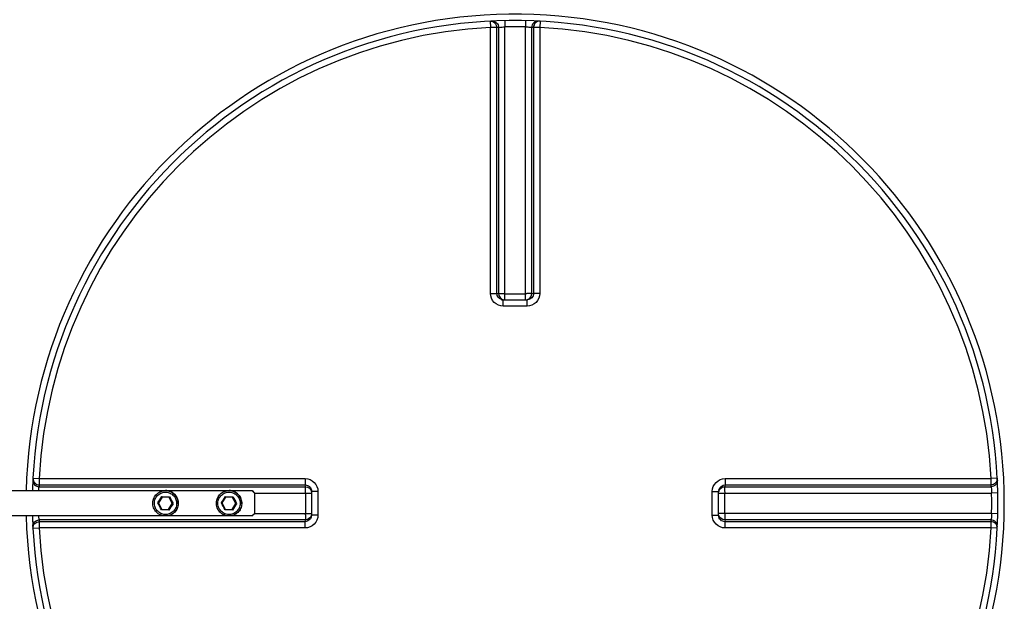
# Model space of a CAD drawing. Header units: millimetres. Extents: x 0 to 297, y 0 to 210.
# Tile 6 of 29: x 45 to 61, y 85 to 94. Entities that reach past the tile are written whole.
import ezdxf

# ---------------------------------------------------------------- set-up
doc = ezdxf.new("R2010")
doc.units = ezdxf.units.MM
doc.header["$LTSCALE"] = 16.335
doc.layers.get('0').update_dxf_attribs({"linetype": 'CONTINUOUS'})
doc.layers.add('01_GLOBAL', color=7, linetype='CONTINUOUS')
doc.layers.add('AXES_REF', color=7, linetype='CONTINUOUS')

msp = doc.modelspace()

# ---------------------------------------------------------------- linework, layer by layer
at = {"color": 9, "linetype": 'Continuous'}
for p, q in [((52.896, 94.16), (52.901, 94.063)), ((53.125, 94.169), (53.127, 94.071)), ((53.453, 94.169), (53.451, 94.071)), ((53.683, 94.16), (53.677, 94.063)), ((52.901, 89.875), (52.901, 94.063)), ((53, 89.874), (53, 94.061)), ((53.028, 94.062), (53.028, 89.871)), ((53.127, 89.774), (53.127, 94.071)), ((53.451, 89.774), (53.451, 94.071)), ((53.55, 89.871), (53.55, 94.062)), ((53.578, 94.061), (53.578, 89.874)), ((53.677, 94.063), (53.677, 89.875)), ((53, 89.874), (53.028, 89.871)), ((53.102, 89.675), (53.102, 89.774)), ((53.127, 89.87), (53.451, 89.87)), ((53.476, 89.675), (53.476, 89.774)), ((53.55, 89.871), (53.578, 89.874)), ((53.289, 89.675), (53.102, 89.675)), ((53.476, 89.675), (53.289, 89.675)), ((45.699, 86.964), (45.797, 86.959)), ((45.797, 86.959), (49.985, 86.959)), ((56.594, 86.959), (60.782, 86.959)), ((57.797, 86.959), (58.012, 86.959)), ((60.879, 86.964), (60.782, 86.959)), ((45.797, 86.831), (49.988, 86.831)), ((45.799, 86.86), (49.986, 86.86)), ((49.988, 86.831), (49.986, 86.86)), ((56.593, 86.86), (56.59, 86.831)), ((56.59, 86.831), (60.781, 86.831)), ((56.593, 86.86), (60.779, 86.86)), ((49.188, 86.732), (50.086, 86.732)), ((49.989, 86.732), (49.989, 86.409)), ((50.185, 86.757), (50.086, 86.757)), ((50.185, 86.757), (50.185, 86.384)), ((56.393, 86.757), (56.492, 86.757)), ((56.393, 86.384), (56.393, 86.757)), ((56.492, 86.732), (60.79, 86.732)), ((56.589, 86.409), (56.589, 86.732)), ((60.887, 86.734), (60.79, 86.732)), ((47.787, 86.371), (47.786, 86.371)), ((48.786, 86.371), (48.786, 86.371)), ((49.188, 86.409), (50.086, 86.409)), ((50.185, 86.384), (50.086, 86.384)), ((56.393, 86.384), (56.492, 86.384)), ((60.79, 86.409), (56.492, 86.409)), ((60.887, 86.407), (60.79, 86.409)), ((45.699, 86.177), (45.797, 86.182)), ((49.988, 86.31), (45.797, 86.31)), ((49.985, 86.182), (45.797, 86.182)), ((49.986, 86.281), (45.799, 86.281)), ((49.986, 86.281), (49.988, 86.31)), ((56.59, 86.31), (56.593, 86.281)), ((60.781, 86.31), (56.59, 86.31)), ((60.779, 86.281), (56.593, 86.281)), ((60.782, 86.182), (56.594, 86.182)), ((60.782, 86.182), (60.611, 86.182)), ((60.879, 86.177), (60.782, 86.182))]:
    msp.add_line(p, q, dxfattribs=at)
at = {"color": 7, "linetype": 'Continuous'}
for p, q in [((53.102, 89.774), (53.093, 89.774)), ((53.102, 89.774), (53.476, 89.774)), ((53.485, 89.774), (53.476, 89.774)), ((44.189, 86.771), (49.148, 86.771)), ((47.732, 86.668), (47.673, 86.576)), ((47.842, 86.663), (47.732, 86.668)), ((47.893, 86.565), (47.842, 86.663)), ((47.844, 86.663), (47.842, 86.663)), ((48.732, 86.668), (48.673, 86.576)), ((48.842, 86.663), (48.732, 86.668)), ((48.892, 86.565), (48.842, 86.663)), ((48.844, 86.663), (48.842, 86.663)), ((49.186, 86.731), (49.146, 86.771)), ((49.148, 86.771), (49.188, 86.731)), ((49.186, 86.731), (49.186, 86.411)), ((49.186, 86.731), (49.188, 86.731)), ((49.188, 86.731), (49.188, 86.411)), ((50.085, 86.766), (50.086, 86.757)), ((50.086, 86.757), (50.086, 86.384)), ((56.492, 86.757), (56.493, 86.766)), ((56.492, 86.384), (56.492, 86.757)), ((56.493, 86.766), (56.493, 86.767)), ((47.666, 86.576), (47.673, 86.576)), ((47.673, 86.576), (47.724, 86.478)), ((47.833, 86.473), (47.893, 86.565)), ((47.895, 86.565), (47.893, 86.565)), ((47.905, 86.565), (47.895, 86.565)), ((48.665, 86.576), (48.673, 86.576)), ((48.673, 86.576), (48.723, 86.478)), ((48.833, 86.473), (48.892, 86.565)), ((48.894, 86.565), (48.892, 86.565)), ((48.904, 86.565), (48.894, 86.565)), ((49.148, 86.371), (44.189, 86.371)), ((47.724, 86.478), (47.833, 86.473)), ((47.724, 86.475), (47.725, 86.478)), ((47.835, 86.473), (47.833, 86.473)), ((48.723, 86.478), (48.833, 86.473)), ((48.723, 86.475), (48.725, 86.478)), ((48.835, 86.473), (48.833, 86.473)), ((49.146, 86.371), (49.186, 86.411)), ((49.188, 86.411), (49.148, 86.371)), ((49.188, 86.411), (49.186, 86.411)), ((50.086, 86.384), (50.085, 86.375)), ((56.493, 86.375), (56.492, 86.384)), ((56.493, 86.374), (56.493, 86.375))]:
    msp.add_line(p, q, dxfattribs=at)
at = {"color": 9, "linetype": 'Continuous'}
for points in [[(56.594, 86.959), (56.731, 86.959), (56.865, 86.959), (56.994, 86.959), (57.118, 86.959), (57.237, 86.959), (57.354, 86.959), (57.468, 86.959), (57.579, 86.959), (57.689, 86.959), (57.797, 86.959)], [(58.119, 86.959), (58.227, 86.959), (58.336, 86.959)], [(58.446, 86.959), (58.558, 86.959), (58.671, 86.959), (58.787, 86.959), (58.905, 86.959), (59.026, 86.959), (59.15, 86.959), (59.277, 86.959), (59.409, 86.959), (59.544, 86.959), (59.684, 86.959), (59.827, 86.959), (59.975, 86.959), (60.128, 86.959), (60.284, 86.959), (60.446, 86.959), (60.611, 86.959)], [(57.236, 86.182), (57.117, 86.182), (56.993, 86.182), (56.864, 86.182), (56.731, 86.182), (56.594, 86.182)], [(57.578, 86.182), (57.467, 86.182), (57.353, 86.182)], [(57.903, 86.182), (57.796, 86.182), (57.688, 86.182)], [(60.127, 86.182), (59.975, 86.182), (59.827, 86.182), (59.683, 86.182), (59.544, 86.182), (59.408, 86.182), (59.277, 86.182), (59.149, 86.182), (59.025, 86.182), (58.904, 86.182), (58.786, 86.182), (58.671, 86.182), (58.557, 86.182), (58.445, 86.182), (58.335, 86.182)]]:
    msp.add_lwpolyline(points, dxfattribs=at)
at = {"color": 7, "linetype": 'Continuous'}
for points in [[(47.898, 86.565), (47.897, 86.565), (47.896, 86.565), (47.895, 86.565), (47.895, 86.565), (47.895, 86.565)], [(47.905, 86.565), (47.903, 86.565), (47.901, 86.565), (47.9, 86.565)], [(48.898, 86.565), (48.897, 86.565), (48.896, 86.565), (48.895, 86.565), (48.895, 86.565), (48.894, 86.565)], [(48.904, 86.565), (48.903, 86.565), (48.901, 86.565), (48.899, 86.565)]]:
    msp.add_lwpolyline(points, dxfattribs=at)
for centre, radius, start, end in [((53.289, 86.571), 7.6, 181.5077, 178.4922), ((47.385, 86.684), 0.398, 327.5111, 328.3697), ((48.384, 86.684), 0.398, 327.5111, 328.3697)]:
    msp.add_arc(centre, radius, start, end, dxfattribs=at)
at = {"color": 9, "linetype": 'Continuous'}
for centre, radius, start, end in [((53.289, 86.571), 7.503, 92.9675, 177.0325), ((53.388, 86.573), 7.498, 92.7532, 92.9681), ((53.289, 86.576), 7.498, 90, 91.236), ((53.289, 86.576), 7.498, 88.764, 90), ((53.19, 86.573), 7.498, 87.0319, 87.2468), ((53.289, 86.571), 7.503, 2.9675, 87.0325), ((53.103, 89.881), 0.107, 252.9521, 258.38), ((53.103, 89.879), 0.105, 258.3693, 264.7148), ((53.127, 98.452), 8.581, 269.8533, 270.0002), ((53.451, 98.456), 8.585, 269.9999, 270.1443), ((53.451, 89.87), 0.0985, 284.9841, 292.5387), ((53.451, 89.87), 0.0981, 292.5703, 300.1619), ((53.288, 86.471), 7.5, 177.0319, 177.2468), ((53.29, 86.471), 7.5, 2.7532, 2.9681), ((37.333, 93.274), 12.313, 327.0486, 327.605), ((48.179, 94.969), 8.305, 266.9047, 267.7294), ((70.702, 98.404), 25.697, 207.1874, 207.4327), ((53.523, 89.533), 6.354, 206.7709, 207.8492), ((38.333, 93.274), 12.313, 327.0486, 327.605), ((49.178, 94.969), 8.305, 266.9047, 267.7294), ((71.702, 98.404), 25.697, 207.1874, 207.4327), ((54.522, 89.533), 6.354, 206.7709, 207.8492), ((41.408, 86.732), 8.581, 359.9998, 0.1467), ((56.59, 86.732), 0.0997, 165.0029, 168.3948), ((56.597, 86.757), 0.105, 169.9788, 174.5832), ((56.599, 86.757), 0.106, 165.1861, 169.982), ((56.589, 86.732), 0.0985, 157.4613, 165.0159), ((56.588, 86.733), 0.0981, 149.8381, 157.4297), ((65.174, 86.732), 8.585, 179.8557, 180.0001), ((53.293, 86.571), 7.498, 358.7642, 1.2358), ((36.467, 80.726), 12.635, 27.0389, 27.5812), ((70.696, 71.877), 27.123, 147.2106, 147.4429), ((53.291, 83.039), 6.438, 146.7946, 147.8589), ((37.467, 80.726), 12.635, 27.0389, 27.5812), ((71.695, 71.877), 27.123, 147.2106, 147.4429), ((54.291, 83.039), 6.438, 146.7946, 147.8589), ((47.378, 77.878), 8.599, 86.9188, 87.7153), ((48.377, 77.878), 8.599, 86.9188, 87.7153), ((41.404, 86.409), 8.585, 359.8557, 0.0001), ((49.99, 86.408), 0.0981, 329.8381, 337.4297), ((49.989, 86.409), 0.0985, 337.4613, 345.0159), ((49.979, 86.385), 0.107, 342.9521, 348.38), ((49.981, 86.384), 0.105, 348.3693, 354.7148), ((65.17, 86.409), 8.581, 179.9998, 180.1467), ((53.288, 86.67), 7.5, 182.7532, 182.9681), ((53.289, 86.571), 7.503, 182.9675, 267.0325), ((53.289, 86.571), 7.503, 272.9675, 357.0325), ((53.29, 86.67), 7.5, 357.0319, 357.2468)]:
    msp.add_arc(centre, radius, start, end, dxfattribs=at)
for points, knots in [([(52.896, 94.16), (52.922, 94.162), (52.977, 94.142), (53, 94.087), (53, 94.061)], [0, 0, 0, 0, 0.498567, 1, 1, 1, 1]), ([(52.924, 94.162), (52.95, 94.163), (53.006, 94.143), (53.028, 94.088), (53.028, 94.062)], [0, 0, 0, 0, 0.498599, 1, 1, 1, 1]), ([(53.654, 94.162), (53.628, 94.163), (53.573, 94.143), (53.55, 94.088), (53.55, 94.062)], [0, 0, 0, 0, 0.498599, 1, 1, 1, 1]), ([(53.683, 94.16), (53.656, 94.162), (53.601, 94.142), (53.578, 94.087), (53.578, 94.061)], [0, 0, 0, 0, 0.498567, 1, 1, 1, 1]), ([(53, 94.061), (52.997, 94.062), (52.963, 94.062), (52.93, 94.063), (52.901, 94.063)], [0, 0, 0, 0, 0.109221, 1, 1, 1, 1]), ([(53.028, 94.062), (53.032, 94.063), (53.065, 94.067), (53.098, 94.07), (53.127, 94.071)], [0, 0, 0, 0, 0.109867, 1, 1, 1, 1]), ([(53.451, 94.071), (53.463, 94.071), (53.496, 94.068), (53.53, 94.068), (53.55, 94.062)], [0, 0, 0, 0, 0.355616, 1, 1, 1, 1]), ([(53.677, 94.063), (53.666, 94.063), (53.633, 94.062), (53.599, 94.065), (53.578, 94.061)], [0, 0, 0, 0, 0.356334, 1, 1, 1, 1]), ([(52.901, 89.875), (52.912, 89.875), (52.946, 89.875), (52.979, 89.876), (53, 89.874)], [0, 0, 0, 0, 0.356432, 1, 1, 1, 1]), ([(53.102, 89.675), (53.051, 89.675), (52.944, 89.717), (52.901, 89.824), (52.901, 89.875)], [0, 0, 0, 0, 0.50046, 1, 1, 1, 1]), ([(53.028, 89.871), (53.031, 89.871), (53.057, 89.871), (53.082, 89.871), (53.105, 89.871)], [0, 0, 0, 0, 0.108162, 1, 1, 1, 1]), ([(53.55, 89.871), (53.547, 89.871), (53.521, 89.871), (53.496, 89.871), (53.472, 89.871)], [0, 0, 0, 0, 0.108156, 1, 1, 1, 1]), ([(53.677, 89.875), (53.677, 89.824), (53.634, 89.717), (53.527, 89.675), (53.476, 89.675)], [0, 0, 0, 0, 0.499825, 1, 1, 1, 1]), ([(53.578, 89.874), (53.578, 89.85), (53.558, 89.799), (53.509, 89.776), (53.485, 89.774)], [0, 0, 0, 0, 0.500557, 1, 1, 1, 1]), ([(53.677, 89.875), (53.666, 89.875), (53.633, 89.875), (53.599, 89.876), (53.578, 89.874)], [0, 0, 0, 0, 0.356432, 1, 1, 1, 1]), ([(45.699, 86.964), (45.698, 86.938), (45.718, 86.882), (45.773, 86.86), (45.799, 86.86)], [0, 0, 0, 0, 0.498567, 1, 1, 1, 1]), ([(45.797, 86.959), (45.797, 86.947), (45.797, 86.914), (45.794, 86.88), (45.799, 86.86)], [0, 0, 0, 0, 0.356334, 1, 1, 1, 1]), ([(49.985, 86.959), (49.985, 86.947), (49.985, 86.914), (49.984, 86.881), (49.986, 86.86)], [0, 0, 0, 0, 0.356432, 1, 1, 1, 1]), ([(49.985, 86.959), (50.036, 86.959), (50.143, 86.915), (50.185, 86.809), (50.185, 86.757)], [0, 0, 0, 0, 0.499825, 1, 1, 1, 1]), ([(56.393, 86.757), (56.393, 86.809), (56.436, 86.915), (56.542, 86.959), (56.594, 86.959)], [0, 0, 0, 0, 0.500171, 1, 1, 1, 1]), ([(56.594, 86.959), (56.594, 86.947), (56.593, 86.914), (56.594, 86.881), (56.593, 86.86)], [0, 0, 0, 0, 0.356432, 1, 1, 1, 1]), ([(60.879, 86.964), (60.88, 86.938), (60.86, 86.882), (60.806, 86.86), (60.779, 86.86)], [0, 0, 0, 0, 0.498597, 1, 1, 1, 1]), ([(60.779, 86.86), (60.78, 86.863), (60.781, 86.896), (60.782, 86.929), (60.782, 86.959)], [0, 0, 0, 0, 0.109221, 1, 1, 1, 1]), ([(45.698, 86.936), (45.697, 86.91), (45.717, 86.854), (45.771, 86.832), (45.797, 86.831)], [0, 0, 0, 0, 0.498599, 1, 1, 1, 1]), ([(45.79, 86.771), (45.791, 86.778), (45.793, 86.798), (45.794, 86.819), (45.797, 86.831)], [0, 0, 0, 0, 0.371474, 1, 1, 1, 1]), ([(49.986, 86.86), (50.01, 86.86), (50.061, 86.84), (50.083, 86.791), (50.085, 86.766)], [0, 0, 0, 0, 0.500557, 1, 1, 1, 1]), ([(49.989, 86.754), (49.989, 86.764), (49.989, 86.789), (49.99, 86.815), (49.988, 86.831)], [0, 0, 0, 0, 0.367753, 1, 1, 1, 1]), ([(56.589, 86.754), (56.589, 86.763), (56.589, 86.789), (56.589, 86.815), (56.59, 86.831)], [0, 0, 0, 0, 0.367614, 1, 1, 1, 1]), ([(60.88, 86.936), (60.882, 86.91), (60.861, 86.854), (60.807, 86.832), (60.781, 86.831)], [0, 0, 0, 0, 0.498599, 1, 1, 1, 1]), ([(60.781, 86.831), (60.782, 86.828), (60.786, 86.795), (60.789, 86.762), (60.79, 86.732)], [0, 0, 0, 0, 0.109867, 1, 1, 1, 1]), ([(47.61, 86.579), (47.611, 86.602), (47.622, 86.647), (47.664, 86.704), (47.724, 86.74), (47.794, 86.751), (47.862, 86.734), (47.919, 86.692), (47.955, 86.632), (47.962, 86.585), (47.961, 86.562)], [0, 0, 0, 0, 0.124937, 0.249945, 0.374968, 0.499988, 0.62501, 0.750042, 0.875058, 1, 1, 1, 1]), ([(47.786, 86.771), (47.813, 86.771), (47.867, 86.759), (47.935, 86.712), (47.979, 86.643), (47.987, 86.588), (47.986, 86.561)], [0, 0, 0, 0, 0.250035, 0.500091, 0.750121, 1, 1, 1, 1]), ([(48.609, 86.579), (48.611, 86.602), (48.622, 86.647), (48.664, 86.704), (48.724, 86.74), (48.794, 86.751), (48.862, 86.734), (48.918, 86.692), (48.955, 86.632), (48.962, 86.585), (48.961, 86.562)], [0, 0, 0, 0, 0.124937, 0.249945, 0.374968, 0.499988, 0.62501, 0.750042, 0.875058, 1, 1, 1, 1]), ([(48.786, 86.771), (48.813, 86.771), (48.867, 86.759), (48.934, 86.712), (48.978, 86.643), (48.987, 86.588), (48.986, 86.561)], [0, 0, 0, 0, 0.250035, 0.500091, 0.750121, 1, 1, 1, 1]), ([(47.961, 86.562), (47.96, 86.539), (47.949, 86.494), (47.907, 86.437), (47.847, 86.401), (47.777, 86.39), (47.709, 86.407), (47.652, 86.449), (47.616, 86.509), (47.609, 86.556), (47.61, 86.579)], [0, 0, 0, 0, 0.124937, 0.249945, 0.374968, 0.499988, 0.62501, 0.750042, 0.875058, 1, 1, 1, 1]), ([(47.986, 86.561), (47.985, 86.536), (47.973, 86.486), (47.928, 86.422), (47.863, 86.38), (47.812, 86.371), (47.787, 86.371)], [0, 0, 0, 0, 0.24988, 0.499899, 0.749951, 1, 1, 1, 1]), ([(48.961, 86.562), (48.96, 86.539), (48.948, 86.494), (48.907, 86.437), (48.846, 86.401), (48.777, 86.39), (48.708, 86.407), (48.652, 86.449), (48.615, 86.509), (48.608, 86.556), (48.609, 86.579)], [0, 0, 0, 0, 0.124937, 0.249945, 0.374968, 0.499988, 0.62501, 0.750042, 0.875058, 1, 1, 1, 1]), ([(48.986, 86.561), (48.984, 86.536), (48.972, 86.486), (48.927, 86.422), (48.862, 86.38), (48.811, 86.371), (48.786, 86.371)], [0, 0, 0, 0, 0.24988, 0.499899, 0.749951, 1, 1, 1, 1]), ([(45.797, 86.31), (45.797, 86.312), (45.794, 86.332), (45.792, 86.352), (45.79, 86.371)], [0, 0, 0, 0, 0.110765, 1, 1, 1, 1]), ([(50.185, 86.384), (50.185, 86.332), (50.142, 86.226), (50.036, 86.182), (49.985, 86.182)], [0, 0, 0, 0, 0.50046, 1, 1, 1, 1]), ([(49.989, 86.387), (49.989, 86.378), (49.989, 86.352), (49.99, 86.326), (49.988, 86.31)], [0, 0, 0, 0, 0.367614, 1, 1, 1, 1]), ([(56.594, 86.182), (56.542, 86.182), (56.436, 86.226), (56.393, 86.332), (56.393, 86.384)], [0, 0, 0, 0, 0.499829, 1, 1, 1, 1]), ([(56.593, 86.281), (56.568, 86.281), (56.518, 86.301), (56.495, 86.35), (56.493, 86.374)], [0, 0, 0, 0, 0.500599, 1, 1, 1, 1]), ([(56.589, 86.387), (56.589, 86.377), (56.589, 86.352), (56.589, 86.326), (56.59, 86.31)], [0, 0, 0, 0, 0.367753, 1, 1, 1, 1]), ([(60.79, 86.409), (60.789, 86.397), (60.787, 86.364), (60.787, 86.33), (60.781, 86.31)], [0, 0, 0, 0, 0.355616, 1, 1, 1, 1]), ([(45.698, 86.206), (45.697, 86.232), (45.717, 86.287), (45.771, 86.309), (45.797, 86.31)], [0, 0, 0, 0, 0.498599, 1, 1, 1, 1]), ([(45.699, 86.177), (45.698, 86.203), (45.718, 86.259), (45.773, 86.281), (45.799, 86.281)], [0, 0, 0, 0, 0.498597, 1, 1, 1, 1]), ([(45.799, 86.281), (45.798, 86.278), (45.797, 86.245), (45.797, 86.212), (45.797, 86.182)], [0, 0, 0, 0, 0.109221, 1, 1, 1, 1]), ([(49.985, 86.182), (49.985, 86.194), (49.985, 86.227), (49.984, 86.26), (49.986, 86.281)], [0, 0, 0, 0, 0.356432, 1, 1, 1, 1]), ([(56.594, 86.182), (56.594, 86.194), (56.593, 86.227), (56.594, 86.26), (56.593, 86.281)], [0, 0, 0, 0, 0.356428, 1, 1, 1, 1]), ([(60.879, 86.177), (60.88, 86.203), (60.86, 86.259), (60.806, 86.282), (60.779, 86.281)], [0, 0, 0, 0, 0.498567, 1, 1, 1, 1]), ([(60.782, 86.182), (60.782, 86.194), (60.781, 86.227), (60.784, 86.261), (60.779, 86.281)], [0, 0, 0, 0, 0.356334, 1, 1, 1, 1]), ([(60.88, 86.206), (60.882, 86.232), (60.861, 86.287), (60.807, 86.309), (60.781, 86.31)], [0, 0, 0, 0, 0.498599, 1, 1, 1, 1])]:
    msp.add_open_spline(points, degree=3, knots=knots, dxfattribs=at)
for points in [[(53.072, 89.778), (53.034, 89.79), (53, 89.834), (53, 89.874)], [(53.028, 89.871), (53.028, 89.83), (53.066, 89.782), (53.107, 89.774)], [(53.5, 89.785), (53.529, 89.802), (53.55, 89.838), (53.55, 89.871)], [(49.988, 86.831), (50.03, 86.831), (50.078, 86.793), (50.086, 86.752)], [(56.496, 86.784), (56.506, 86.823), (56.552, 86.86), (56.593, 86.86)], [(56.504, 86.782), (56.52, 86.811), (56.557, 86.831), (56.59, 86.831)], [(50.081, 86.353), (50.069, 86.315), (50.025, 86.281), (49.986, 86.281)], [(50.075, 86.359), (50.058, 86.33), (50.021, 86.31), (49.988, 86.31)], [(56.59, 86.31), (56.548, 86.31), (56.501, 86.348), (56.492, 86.389)]]:
    msp.add_open_spline(points, degree=3, dxfattribs=at)
at = {"color": 7, "linetype": 'Continuous'}
for points, knots in [([(47.586, 86.58), (47.588, 86.605), (47.6, 86.656), (47.645, 86.719), (47.71, 86.761), (47.761, 86.771), (47.786, 86.771)], [0, 0, 0, 0, 0.250035, 0.500039, 0.750021, 1, 1, 1, 1]), ([(47.73, 86.677), (47.731, 86.676), (47.732, 86.673), (47.734, 86.67), (47.734, 86.668)], [0, 0, 0, 0, 0.341006, 1, 1, 1, 1]), ([(47.85, 86.671), (47.848, 86.669), (47.847, 86.667), (47.845, 86.664), (47.845, 86.663), (47.844, 86.663)], [0, 0, 0, 0, 0.686501, 0.911423, 1, 1, 1, 1]), ([(48.586, 86.58), (48.587, 86.605), (48.599, 86.656), (48.644, 86.719), (48.71, 86.761), (48.761, 86.771), (48.786, 86.771)], [0, 0, 0, 0, 0.250035, 0.500039, 0.750021, 1, 1, 1, 1]), ([(48.73, 86.677), (48.73, 86.676), (48.732, 86.673), (48.733, 86.67), (48.734, 86.668)], [0, 0, 0, 0, 0.341006, 1, 1, 1, 1]), ([(48.849, 86.671), (48.848, 86.669), (48.847, 86.667), (48.845, 86.664), (48.844, 86.663), (48.844, 86.663)], [0, 0, 0, 0, 0.686501, 0.911423, 1, 1, 1, 1]), ([(47.786, 86.371), (47.759, 86.371), (47.705, 86.382), (47.638, 86.429), (47.594, 86.499), (47.585, 86.553), (47.586, 86.58)], [0, 0, 0, 0, 0.249971, 0.499959, 0.749972, 1, 1, 1, 1]), ([(48.786, 86.371), (48.759, 86.371), (48.705, 86.382), (48.637, 86.429), (48.593, 86.499), (48.585, 86.553), (48.586, 86.58)], [0, 0, 0, 0, 0.249971, 0.499959, 0.749972, 1, 1, 1, 1]), ([(47.84, 86.464), (47.839, 86.466), (47.838, 86.469), (47.836, 86.471), (47.836, 86.473), (47.835, 86.473)], [0, 0, 0, 0, 0.687241, 0.911986, 1, 1, 1, 1]), ([(48.84, 86.464), (48.839, 86.466), (48.837, 86.469), (48.836, 86.471), (48.835, 86.473), (48.835, 86.473)], [0, 0, 0, 0, 0.687241, 0.911986, 1, 1, 1, 1])]:
    msp.add_open_spline(points, degree=3, knots=knots, dxfattribs=at)
at = {"layer": '01_GLOBAL', "color": 7, "linetype": 'Continuous'}
msp.add_arc((53.289, 86.571), 7.7, 181.4884, 178.5116, dxfattribs=at)
at = {"layer": 'AXES_REF', "color": 7, "linetype": 'Continuous'}
for p, q in [((47.786, 86.771), (47.787, 86.771)), ((48.786, 86.771), (48.786, 86.771)), ((47.786, 86.371), (47.787, 86.371)), ((48.786, 86.371), (48.786, 86.371))]:
    msp.add_line(p, q, dxfattribs=at)
for points, knots in [([(47.986, 86.561), (47.988, 86.588), (47.979, 86.643), (47.935, 86.712), (47.867, 86.759), (47.813, 86.771), (47.787, 86.771)], [0, 0, 0, 0, 0.250057, 0.500058, 0.750042, 1, 1, 1, 1]), ([(48.986, 86.561), (48.987, 86.588), (48.979, 86.643), (48.935, 86.712), (48.867, 86.759), (48.813, 86.771), (48.786, 86.771)], [0, 0, 0, 0, 0.250057, 0.500058, 0.750042, 1, 1, 1, 1]), ([(47.986, 86.561), (47.985, 86.536), (47.973, 86.485), (47.928, 86.422), (47.863, 86.38), (47.812, 86.371), (47.787, 86.371)], [0, 0, 0, 0, 0.250059, 0.500055, 0.750038, 1, 1, 1, 1]), ([(48.986, 86.561), (48.985, 86.536), (48.973, 86.485), (48.928, 86.422), (48.863, 86.38), (48.812, 86.371), (48.786, 86.371)], [0, 0, 0, 0, 0.250059, 0.500055, 0.750038, 1, 1, 1, 1])]:
    msp.add_open_spline(points, degree=3, knots=knots, dxfattribs=at)

doc.saveas('drawing.dxf')
